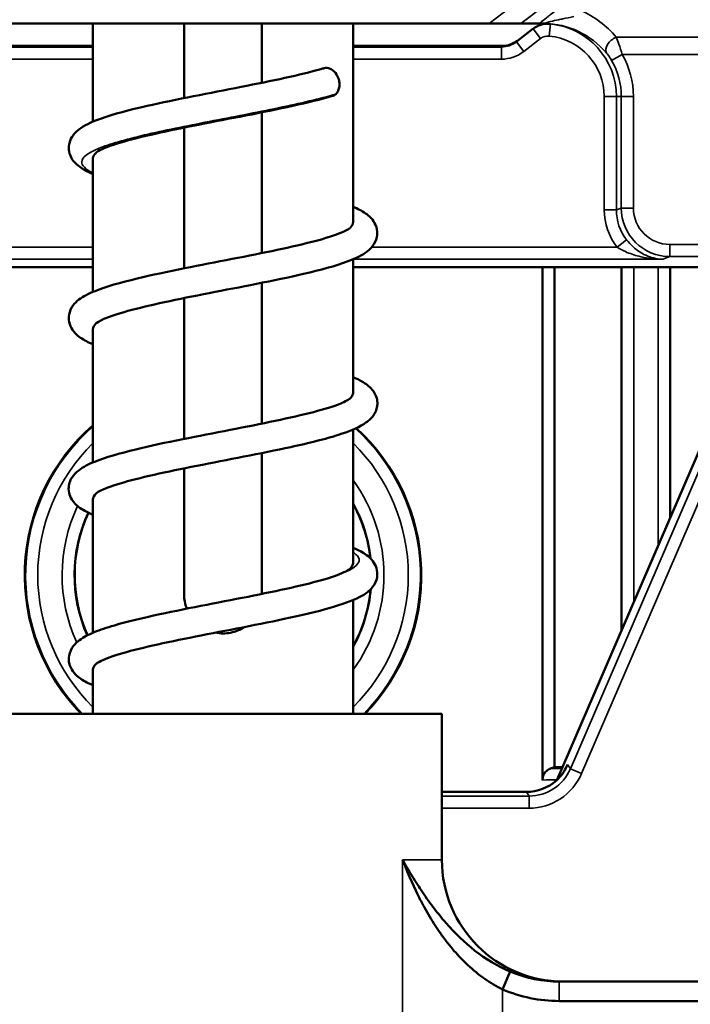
# Model space of a CAD drawing. Header units: millimetres. Extents: x 0 to 4638, y -120 to 1188.
# Tile 122 of 256: x 346 to 373, y 962 to 1002. Entities that reach past the tile are written whole.
import ezdxf

# ---------------------------------------------------------------- set-up
doc = ezdxf.new("R2010")
doc.units = ezdxf.units.MM
doc.header["$LTSCALE"] = 2
for name, color, linetype, lineweight in [('Bemaßung (ISO)', 7, 'Continuous', 25), ('Sichtbar (ISO)', 7, 'Continuous', 50), ('Sichtbar schmal (ISO)', 7, 'Continuous', 35)]:
    doc.layers.add(name, color=color, linetype=linetype, lineweight=lineweight)
doc.styles.add('Notiztext (DIN)', font='isocpeur.ttf')
doc.dimstyles.new('Standard (DIN)', dxfattribs={"dimscale": 2, "dimtxt": 3.5, "dimasz": 2.5, "dimexe": 2, "dimexo": 0.5, "dimgap": 0.5, "dimtad": 1, "dimrnd": 1e-08, "dimtxsty": 'Notiztext (DIN)', "dimcen": 0.09, "dimdle": 10, "dimclrd": 256, "dimclre": 256, "dimclrt": 256, "dimadec": 0, "dimazin": 0, "dimtfac": 1, "dimtmove": 0, "dimatfit": 3, "dimfxl": 1, "dimtolj": 1, "dimtzin": 0, "dimlwd": -1, "dimlwe": -1, "dimarcsym": 0})

# ---------------------------------------------------------------- blocks, each defined once
blk = doc.blocks.new('*D37')
at = {"layer": 'Bemaßung (ISO)', "transparency": 16777216}
for p, q in [((260.895, 939.952), (260.895, 1084.205)), ((694.895, 939.352), (694.895, 1084.205)), ((265.895, 1080.205), (689.895, 1080.205))]:
    blk.add_line(p, q, dxfattribs=at)
for points in [[(265.895, 1081.038), (265.895, 1079.372), (260.895, 1080.205)], [(689.895, 1081.038), (689.895, 1079.372), (694.895, 1080.205)]]:
    blk.add_solid(points, dxfattribs=at)
at = {"layer": 'Defpoints', "color": 0, "transparency": 16777216}
for p in [(694.895, 1080.205), (260.895, 938.952), (694.895, 938.352)]:
    blk.add_point(p, dxfattribs=at)
at = {"layer": 'Bemaßung (ISO)', "transparency": 16777216, "insert": (470.545, 1088.205), "char_height": 7, "attachment_point": 1, "style": 'Notiztext (DIN)'}
blk.add_mtext('\\A1;434', dxfattribs=at)

msp = doc.modelspace()

# ---------------------------------------------------------------- linework, layer by layer
at = {"layer": 'Sichtbar (ISO)'}
for p, q in [((342.9531, 1001.9519), (364.8315, 1001.9519)), ((348.5447, 1001.9519), (348.5447, 997.9267)), ((352.2947, 998.8946), (352.2947, 1001.9519)), ((355.4947, 1001.9519), (355.4947, 999.5231)), ((359.2447, 1001.9519), (359.2447, 993.8036)), ((364.8315, 1001.9519), (366.1459, 1001.9519)), ((366.8921, 1001.9519), (366.1459, 1001.9519)), ((366.9395, 1001.9519), (366.8921, 1001.9519)), ((367.0777, 1001.9519), (366.9395, 1001.9519)), ((367.1179, 1001.9519), (367.0777, 1001.9519)), ((366.6378, 1001.7403), (365.9957, 1001.2479)), ((348.5447, 1001.0394), (342.4024, 1001.0394)), ((365.3823, 1001.0394), (359.2447, 1001.0394)), ((369.3655, 1000.8629), (369.3784, 1000.8629)), ((355.4947, 998.3091), (355.4947, 992.5262)), ((352.2947, 991.8977), (352.2947, 997.6806)), ((348.5447, 996.408), (348.5447, 990.9308)), ((370.2822, 994.1572), (370.2822, 994.1544)), ((359.2447, 992.2735), (359.2447, 986.7973)), ((332.5879, 991.9519), (348.5447, 991.9519)), ((359.2447, 991.9519), (375.2021, 991.9519)), ((367.0296, 991.9519), (367.0296, 970.8789)), ((367.5296, 991.9519), (367.5296, 971.4153)), ((370.2822, 991.9519), (370.2822, 977.0251)), ((372.2822, 981.6611), (372.2822, 991.9519)), ((355.4947, 991.3061), (355.4947, 985.5207)), ((352.2947, 984.8922), (352.2947, 990.6775)), ((376.1197, 990.5566), (367.6389, 970.8979)), ((348.5447, 989.3966), (348.5447, 983.9249)), ((359.2447, 985.2793), (359.2447, 979.8075)), ((355.4947, 984.3115), (355.4947, 978.5252)), ((352.2947, 978.5019), (352.2947, 983.683)), ((348.5447, 982.4052), (348.5447, 976.9277)), ((359.2447, 978.2729), (359.2447, 973.6019)), ((348.5447, 975.403), (348.5447, 973.6019)), ((344.8947, 973.6019), (362.8947, 973.6019)), ((362.8947, 973.6019), (362.8947, 967.6019)), ((362.8947, 970.3909), (366.3669, 970.3909)), ((365.6957, 963.0126), (365.3838, 962.2783)), ((367.7207, 962.6019), (386.4368, 962.6019)), ((386.4368, 961.8019), (367.7207, 961.8019))]:
    msp.add_line(p, q, dxfattribs=at)
for centre, radius, start, end in [((353.8947, 979.2981), 8.1524, 131.0145, 224.32412), ((353.8947, 979.2981), 8.1524, 315.67588, 47.78799), ((353.8947, 979.2981), 6.1, 6.47031, 28.71157), ((353.8947, 979.2981), 6.1, 155.15778, 203.93257), ((353.8947, 979.2981), 6.1, 331.28843, 354.55914), ((367.3944, 957.4519), 13.9641, 88.09326, 89.44519), ((367.8947, 967.6019), 5, 180, 270)]:
    msp.add_arc(centre, radius, start, end, dxfattribs=at)
for centre, major_axis, ratio, start_param, end_param in [((367.1037, 998.9519), (-3.0115, 0), 0.9961947, 4.6413963, 4.712389), ((365.3891, 1002.0432), (0.6697, 0.7518), 0.9932057, 3.8659288, 4.5222396), ((373.2324, 957.4519), (16.0397, 0), 0.9314106, 1.9342883, 1.9457204), ((366.3654, 972.242), (-1.0174, 1.547), 0.9991277, 2.5602367, 3.290654), ((370.1869, 980.2276), (3.6252, 18.312), 0.563738, 3.02483, 3.2519496)]:
    msp.add_ellipse(centre, major_axis=major_axis, ratio=ratio, start_param=start_param, end_param=end_param, dxfattribs=at)
for points, knots in [([(366.6378, 1001.7403), (366.734, 1001.8141), (366.8428, 1001.8697), (367.0749, 1001.9394), (367.1964, 1001.9529), (367.3173, 1001.9443)], [0, 0, 0, 0, 0.036357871, 0.036357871, 0.072715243, 0.072715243, 0.072715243, 0.072715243]), ([(348.5447, 995.7713), (348.4284, 995.8207), (348.3212, 995.8722), (348.0568, 996.0186), (347.9086, 996.1192), (347.6645, 996.4004), (347.5726, 996.5632), (347.5469, 996.8634), (347.555, 996.9604), (347.6067, 997.171), (347.6612, 997.273), (347.8204, 997.4862), (347.9328, 997.5819), (348.2844, 997.8235), (348.5575, 997.9421), (349.389, 998.2358), (350.0352, 998.4055), (351.3574, 998.7054), (352.0144, 998.8399), (353.325, 999.0986), (353.9948, 999.2266), (355.2647, 999.4754), (355.8833, 999.5998), (356.9898, 999.8422), (357.496, 999.9637), (357.962, 1000.0952), (358.0096, 1000.1089), (358.056, 1000.1225)], [1.4329166, 1.4329166, 1.4329166, 1.4329166, 1.5033958, 1.5033958, 1.6227133, 1.6227133, 1.7258455, 1.7258455, 1.7712411, 1.7712411, 1.8371443, 1.8371443, 1.9277848, 1.9277848, 2.1065794, 2.1065794, 2.3689369, 2.3689369, 2.5778938, 2.5778938, 2.776913, 2.776913, 2.9703681, 2.9703681, 3.1599706, 3.1599706, 3.1820946, 3.1820946, 3.1820946, 3.1820946]), ([(358.056, 1000.1225), (358.0633, 1000.1247), (358.0707, 1000.1266), (358.0782, 1000.1282), (358.0858, 1000.1298), (358.0933, 1000.1311), (358.1008, 1000.1322), (358.1414, 1000.1376), (358.1864, 1000.1344), (358.2293, 1000.1242), (358.2807, 1000.1119), (358.3327, 1000.0892), (358.3811, 1000.0571), (358.4037, 1000.0421), (358.4257, 1000.0249), (358.4469, 1000.0055), (358.4716, 999.9829), (358.4946, 999.9577), (358.5159, 999.9305), (358.5852, 999.8421), (358.6399, 999.7275), (358.6646, 999.6143), (358.668, 999.5985), (358.6709, 999.5825), (358.6733, 999.5663), (358.6829, 999.5011), (358.6837, 999.4349), (358.6768, 999.3728), (358.6699, 999.3113), (358.6549, 999.2518), (358.6318, 999.2001), (358.6294, 999.1947), (358.6269, 999.1893), (358.6243, 999.184), (358.5992, 999.1332), (358.5662, 999.0905), (358.5277, 999.0566)], [0.11220265, 0.11220265, 0.11220265, 0.11220265, 0.12352864, 0.12352864, 0.12352864, 0.13493891, 0.13493891, 0.13493891, 0.19664238, 0.19664238, 0.19664238, 0.27060184, 0.27060184, 0.27060184, 0.30504583, 0.30504583, 0.30504583, 0.3450638, 0.3450638, 0.3450638, 0.47511568, 0.47511568, 0.47511568, 0.49318957, 0.49318957, 0.49318957, 0.56603833, 0.56603833, 0.56603833, 0.63813893, 0.63813893, 0.63813893, 0.64566523, 0.64566523, 0.64566523, 0.71817798, 0.71817798, 0.71817798, 0.71817798]), ([(358.3937, 998.9812), (357.9282, 998.8441), (357.3697, 998.708), (356.1613, 998.4416), (355.4949, 998.3077), (354.1837, 998.0511), (353.5224, 997.9247), (352.2715, 997.6775), (351.6642, 997.5534), (350.583, 997.3108), (350.094, 997.1887), (349.3167, 996.9576), (349.007, 996.8409), (348.7316, 996.699), (348.6756, 996.6544), (348.6721, 996.6511)], [0, 0, 0, 0, 0.2110374, 0.2110374, 0.4190907, 0.4190907, 0.6157352, 0.6157352, 0.8088894, 0.8088894, 0.9996014, 0.9996014, 1.1822896, 1.1822896, 1.2852011, 1.2852011, 1.2852011, 1.2852011]), ([(358.5277, 999.0566), (358.4939, 999.0267), (358.4559, 999.0036), (358.4155, 998.9885), (358.4084, 998.9858), (358.4011, 998.9834), (358.3937, 998.9812)], [0.718177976, 0.718177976, 0.718177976, 0.718177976, 0.782059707, 0.782059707, 0.782059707, 0.793357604, 0.793357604, 0.793357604, 0.793357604]), ([(348.5447, 996.408), (348.5447, 996.4155), (348.545, 996.4229), (348.5528, 996.5043), (348.5952, 996.5774), (348.6721, 996.6511)], [-0.69359477, -0.69359477, -0.69359477, -0.69359477, -0.68266052, -0.68266052, -0.57399081, -0.57399081, -0.57399081, -0.57399081]), ([(359.2447, 994.429), (359.2912, 994.4091), (359.3363, 994.3889), (359.5599, 994.2837), (359.7195, 994.1934), (360.0247, 993.9404), (360.1723, 993.7604), (360.2405, 993.3932), (360.2392, 993.285), (360.1911, 993.0496), (360.1232, 992.9174), (359.9519, 992.6944), (359.8491, 992.6088), (359.5406, 992.398), (359.2907, 992.2843), (358.5209, 992.0002), (357.9036, 991.8335), (356.6122, 991.5335), (355.949, 991.3961), (354.6337, 991.1349), (353.9674, 991.0074), (352.6909, 990.7583), (352.0634, 990.6332), (350.9323, 990.3893), (350.4122, 990.2668), (349.5664, 990.0344), (349.2188, 989.9191), (348.8083, 989.7402), (348.6954, 989.6619), (348.6747, 989.6424)], [1.4315118, 1.4315118, 1.4315118, 1.4315118, 1.4596107, 1.4596107, 1.5757108, 1.5757108, 1.7082028, 1.7082028, 1.7620899, 1.7620899, 1.8371646, 1.8371646, 1.9239649, 1.9239649, 2.0868781, 2.0868781, 2.344083, 2.344083, 2.5574961, 2.5574961, 2.7558213, 2.7558213, 2.9503988, 2.9503988, 3.1413927, 3.1413927, 3.3239498, 3.3239498, 3.4669699, 3.4669699, 3.4669699, 3.4669699]), ([(359.2447, 993.8036), (359.2447, 993.8007), (359.2446, 993.7978), (359.2418, 993.7218), (359.2047, 993.6484), (359.1307, 993.5718), (359.1274, 993.5685), (359.124, 993.5651)], [-0.69434682, -0.69434682, -0.69434682, -0.69434682, -0.69005071, -0.69005071, -0.58287309, -0.58287309, -0.57796872, -0.57796872, -0.57796872, -0.57796872]), ([(348.5447, 988.7784), (348.4978, 988.7985), (348.4524, 988.8188), (348.2257, 988.9253), (348.066, 989.017), (347.7721, 989.2607), (347.6188, 989.446), (347.5467, 989.8035), (347.5456, 989.9004), (347.5893, 990.1365), (347.6511, 990.2653), (347.7955, 990.4675), (347.8791, 990.5449), (348.1536, 990.7538), (348.372, 990.8624), (349.0824, 991.1475), (349.6758, 991.3156), (350.9525, 991.6218), (351.623, 991.7631), (352.9499, 992.029), (353.6205, 992.1576), (354.9049, 992.4074), (355.5372, 992.5321), (356.6847, 992.7757), (357.2175, 992.898), (358.1041, 993.1329), (358.4739, 993.2501), (358.8442, 993.4016), (358.9368, 993.446), (359.0751, 993.5241), (359.1217, 993.5628), (359.124, 993.5651)], [1.4285448, 1.4285448, 1.4285448, 1.4285448, 1.4566557, 1.4566557, 1.5737677, 1.5737677, 1.7047356, 1.7047356, 1.7568143, 1.7568143, 1.8271589, 1.8271589, 1.9035785, 1.9035785, 2.054995, 2.054995, 2.3152376, 2.3152376, 2.5344734, 2.5344734, 2.7344211, 2.7344211, 2.9284259, 2.9284259, 3.119209, 3.119209, 3.3045869, 3.3045869, 3.3859704, 3.3859704, 3.4708835, 3.4708835, 3.4708835, 3.4708835]), ([(359.2447, 987.4292), (359.3968, 987.365), (359.5331, 987.2976), (359.8108, 987.1302), (359.9593, 987.0183), (360.1713, 986.7173), (360.2362, 986.5585), (360.2426, 986.296), (360.23, 986.205), (360.1649, 985.985), (360.1002, 985.8799), (359.9243, 985.6735), (359.805, 985.5813), (359.4011, 985.3278), (359.0631, 985.195), (358.1107, 984.8904), (357.4336, 984.7234), (356.0825, 984.4278), (355.417, 984.2946), (354.107, 984.0387), (353.4456, 983.9122), (352.2001, 983.6654), (351.5979, 983.5417), (350.5299, 983.3002), (350.0485, 983.1787), (349.289, 982.9496), (348.99, 982.8344), (348.7358, 982.6998), (348.6841, 982.6594), (348.6783, 982.654)], [1.4328272, 1.4328272, 1.4328272, 1.4328272, 1.5245073, 1.5245073, 1.644335, 1.644335, 1.7355165, 1.7355165, 1.7799976, 1.7799976, 1.8527824, 1.8527824, 1.9456314, 1.9456314, 2.1507992, 2.1507992, 2.4089009, 2.4089009, 2.6158278, 2.6158278, 2.8125371, 2.8125371, 3.0050304, 3.0050304, 3.1949357, 3.1949357, 3.3765124, 3.3765124, 3.4701555, 3.4701555, 3.4701555, 3.4701555]), ([(348.5447, 981.7762), (348.4245, 981.8274), (348.3138, 981.8808), (348.0419, 982.033), (347.8865, 982.1411), (347.6408, 982.4355), (347.5507, 982.6171), (347.5449, 983.0176), (347.6028, 983.1827), (347.7648, 983.4278), (347.8621, 983.5222), (348.1509, 983.7464), (348.3634, 983.852), (349.0568, 984.1334), (349.6353, 984.2989), (350.8881, 984.6021), (351.5504, 984.7426), (352.8674, 985.0075), (353.5359, 985.1358), (354.8216, 985.3856), (355.4569, 985.5105), (356.6157, 985.7548), (357.1561, 985.8778), (358.0601, 986.1142), (358.4406, 986.2325), (358.8241, 986.3858), (358.9207, 986.4308), (359.0625, 986.5081), (359.1037, 986.5408), (359.109, 986.5457)], [1.4319265, 1.4319265, 1.4319265, 1.4319265, 1.5047033, 1.5047033, 1.6260326, 1.6260326, 1.7345326, 1.7345326, 1.8240478, 1.8240478, 1.9046405, 1.9046405, 2.0558035, 2.0558035, 2.3125893, 2.3125893, 2.5305696, 2.5305696, 2.7302005, 2.7302005, 2.924439, 2.924439, 3.1160479, 3.1160479, 3.3022476, 3.3022476, 3.3836792, 3.3836792, 3.4691028, 3.4691028, 3.4691028, 3.4691028]), ([(359.2447, 986.7971), (359.2447, 986.7537), (359.2324, 986.7102), (359.1869, 986.6292), (359.1572, 986.592), (359.1156, 986.5518), (359.1123, 986.5488), (359.109, 986.5457)], [-0.69359195, -0.69359195, -0.69359195, -0.69359195, -0.62923559, -0.62923559, -0.57460159, -0.57460159, -0.57009862, -0.57009862, -0.57009862, -0.57009862]), ([(359.2447, 980.4239), (359.3291, 980.3877), (359.4091, 980.3504), (359.6644, 980.2194), (359.826, 980.1172), (360.0301, 979.9102), (360.09, 979.8341), (360.188, 979.6458), (360.2253, 979.5289), (360.248, 979.2634), (360.2217, 979.1308), (360.106, 978.8749), (360.0189, 978.7669), (359.8044, 978.5643), (359.6696, 978.4799), (359.198, 978.2347), (358.7901, 978.0916), (357.7593, 977.7971), (357.1106, 977.6449), (355.7957, 977.3649), (355.1255, 977.2328), (353.8116, 976.9774), (353.1502, 976.8505), (351.919, 976.6035), (351.3302, 976.48), (350.3032, 976.2399), (349.8473, 976.1196), (349.149, 975.896), (348.8875, 975.7843), (348.7089, 975.6778), (348.68, 975.654), (348.6696, 975.644)], [1.4276967, 1.4276967, 1.4276967, 1.4276967, 1.4784435, 1.4784435, 1.5993831, 1.5993831, 1.6594569, 1.6594569, 1.7190493, 1.7190493, 1.792184, 1.792184, 1.8701087, 1.8701087, 1.9788662, 1.9788662, 2.1979547, 2.1979547, 2.433435, 2.433435, 2.6388522, 2.6388522, 2.8361725, 2.8361725, 3.0284389, 3.0284389, 3.2168997, 3.2168997, 3.3962228, 3.3962228, 3.4691778, 3.4691778, 3.4691778, 3.4691778]), ([(359.2447, 979.8073), (359.2447, 979.7642), (359.2327, 979.721), (359.187, 979.6387), (359.156, 979.6001), (359.1158, 979.5617)], [-0.6945806, -0.6945806, -0.6945806, -0.6945806, -0.63084707, -0.63084707, -0.57405644, -0.57405644, -0.57405644, -0.57405644]), ([(348.5447, 974.7735), (348.5034, 974.7911), (348.4633, 974.8089), (348.2406, 974.9119), (348.0793, 975.003), (347.7841, 975.2406), (347.6281, 975.4231), (347.549, 975.7798), (347.5464, 975.884), (347.5914, 976.1361), (347.6619, 976.2768), (347.816, 976.4817), (347.8974, 976.5547), (348.163, 976.752), (348.3651, 976.8541), (348.8396, 977.0495), (349.1158, 977.1419), (349.9518, 977.3864), (350.5927, 977.539), (351.8968, 977.8191), (352.5607, 977.9507), (353.8706, 978.2057), (354.5332, 978.3327), (355.7731, 978.5802), (356.3681, 978.7042), (357.4047, 978.9441), (357.866, 979.0637), (358.5784, 979.2874), (358.8512, 979.3989), (359.0668, 979.5211), (359.1094, 979.5554), (359.1158, 979.5615)], [1.43258, 1.43258, 1.43258, 1.43258, 1.4573155, 1.4573155, 1.5740371, 1.5740371, 1.7067933, 1.7067933, 1.7608705, 1.7608705, 1.8369639, 1.8369639, 1.9124716, 1.9124716, 2.0516313, 2.0516313, 2.1917569, 2.1917569, 2.4278053, 2.4278053, 2.6325062, 2.6325062, 2.8299542, 2.8299542, 3.0229192, 3.0229192, 3.2101429, 3.2101429, 3.3890246, 3.3890246, 3.4693338, 3.4693338, 3.4693338, 3.4693338]), ([(353.5811, 976.9333), (353.6862, 976.9123), (353.7921, 976.9019), (354.0969, 976.9019), (354.3118, 976.9425), (354.6013, 977.0629), (354.6899, 977.1104), (354.7726, 977.1647)], [-0.75884817, -0.75884817, -0.75884817, -0.75884817, -0.72807218, -0.72807218, -0.66740842, -0.66740842, -0.6388858, -0.6388858, -0.6388858, -0.6388858]), ([(348.5447, 975.403), (348.5447, 975.4062), (348.5447, 975.4094), (348.5481, 975.4903), (348.59, 975.5672), (348.6696, 975.6442)], [-0.79655433, -0.79655433, -0.79655433, -0.79655433, -0.79187772, -0.79187772, -0.67783943, -0.67783943, -0.67783943, -0.67783943]), ([(367.3586, 971.3537), (367.344, 971.3482), (367.3298, 971.3423), (367.2612, 971.3096), (367.1993, 971.2641), (367.1174, 971.1695), (367.0802, 971.1085), (367.0413, 970.9989), (367.0296, 970.9344), (367.0296, 970.8789)], [0.022834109, 0.022834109, 0.022834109, 0.022834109, 0.028863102, 0.028863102, 0.053554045, 0.053554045, 0.073698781, 0.073698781, 0.090344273, 0.090344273, 0.090344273, 0.090344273]), ([(367.6012, 970.8631), (367.6925, 970.9452), (367.7794, 971.042), (367.9249, 971.2439), (367.9816, 971.3486), (368.0336, 971.4644), (368.0454, 971.4933), (368.0559, 971.5206)], [-0.151087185, -0.151087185, -0.151087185, -0.151087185, -0.114544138, -0.114544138, -0.075473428, -0.075473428, -0.061904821, -0.061904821, -0.061904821, -0.061904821]), ([(361.2806, 967.6019), (361.3633, 967.4533), (361.4381, 967.3232), (361.5036, 967.2118), (361.5364, 967.1561), (361.5668, 967.1051), (361.5947, 967.0587), (361.6226, 967.0123), (361.633, 966.9949), (361.6707, 966.9334), (361.746, 966.8103), (361.8194, 966.6936), (361.8905, 966.5833), (361.9616, 966.473), (362.0145, 966.3926), (362.0964, 966.2716), (362.2604, 966.0295), (362.424, 965.8019), (362.5868, 965.5899), (362.7495, 965.3778), (362.8817, 965.215), (363.0703, 965), (363.4475, 964.5702), (363.8071, 964.2184), (364.2545, 963.8695), (364.7019, 963.5205), (365.1859, 963.2279), (365.6957, 963.0126)], [0, 0, 0, 0, 0.0625, 0.0625, 0.0625, 0.09375, 0.09375, 0.09375, 0.125, 0.125, 0.125, 0.1875, 0.1875, 0.1875, 0.25, 0.25, 0.25, 0.375, 0.375, 0.375, 0.5, 0.5, 0.5, 0.75, 0.75, 0.75, 1, 1, 1, 1]), ([(365.3838, 962.2783), (365.1418, 962.398), (364.9005, 962.5402), (364.6632, 962.7058), (364.4258, 962.8715), (364.1576, 963.093), (363.9648, 963.2723), (363.772, 963.4516), (363.58, 963.6503), (363.3909, 963.8689), (363.2964, 963.9782), (363.2026, 964.0925), (363.1097, 964.2116), (363.0169, 964.3308), (362.9064, 964.4812), (362.8341, 964.5838), (362.6894, 964.789), (362.5423, 965.0144), (362.3952, 965.2603), (362.3216, 965.3832), (362.248, 965.5112), (362.1747, 965.6443), (362.138, 965.7108), (362.1014, 965.7786), (362.065, 965.8477), (362.0285, 965.9168), (361.9772, 966.0167), (361.9559, 966.0588), (361.7856, 966.3955), (361.5416, 966.9099), (361.2806, 967.6019)], [0, 0, 0, 0, 0.125, 0.125, 0.125, 0.25, 0.25, 0.25, 0.375, 0.375, 0.375, 0.4375, 0.4375, 0.4375, 0.5, 0.5, 0.5, 0.625, 0.625, 0.625, 0.6875, 0.6875, 0.6875, 0.71875, 0.71875, 0.71875, 0.75, 0.75, 0.75, 1, 1, 1, 1])]:
    msp.add_open_spline(points, degree=3, knots=knots, dxfattribs=at)
for points in [[(348.5447, 989.3965), (348.5447, 989.4787), (348.5884, 989.5603), (348.6747, 989.6423)], [(348.5447, 982.4052), (348.5447, 982.4888), (348.5897, 982.5713), (348.6783, 982.6541)], [(352.2947, 978.5019), (352.2947, 978.3101), (352.3312, 978.107), (352.4048, 977.9186)], [(365.6957, 963.0126), (366.3582, 962.7331), (367.0535, 962.6019), (367.7207, 962.6019)]]:
    msp.add_open_spline(points, degree=3, dxfattribs=at)
at = {"layer": 'Sichtbar schmal (ISO)'}
for p, q in [((364.8315, 1001.9519), (366.6494, 1003.3458)), ((367.136, 1002.7112), (366.1459, 1001.9519)), ((367.1179, 1001.9711), (367.1179, 1001.9519)), ((367.357, 1001.9372), (367.3078, 1001.4397)), ((365.9559, 1001.2032), (366.6501, 1001.7355)), ((366.6501, 1001.7355), (366.9542, 1001.3388)), ((365.9957, 1001.2479), (365.9559, 1001.2032)), ((365.9559, 1001.2032), (366.2601, 1000.8065)), ((366.9542, 1001.3388), (366.2601, 1000.8065)), ((370.0601, 1001.3947), (419.1815, 1001.3947)), ((342.4448, 1000.9918), (348.5447, 1000.9918)), ((359.2447, 1000.9918), (365.3399, 1000.9918)), ((365.3399, 1000.9918), (365.3823, 1001.0394)), ((365.3399, 1000.9918), (365.3399, 1000.4937)), ((370.305, 1000.6876), (369.8725, 1000.4396)), ((419.1815, 1000.6876), (370.305, 1000.6876)), ((348.5447, 1000.4937), (342.4448, 1000.4937)), ((365.3399, 1000.4937), (359.2447, 1000.4937)), ((369.5695, 994.2975), (369.5695, 998.9519)), ((370.0676, 998.9519), (369.5695, 998.9519)), ((370.2694, 998.9519), (370.0676, 998.9519)), ((370.0676, 998.9519), (370.0676, 994.2975)), ((370.2694, 994.3781), (370.2694, 998.9519)), ((370.7675, 998.9519), (370.2694, 998.9519)), ((370.7675, 998.9519), (370.7675, 994.3781)), ((370.0676, 994.2975), (369.5695, 994.2975)), ((370.0676, 994.2975), (370.2694, 994.3781)), ((370.7675, 994.3781), (370.2694, 994.3781)), ((370.7822, 994.1696), (370.7822, 994.1691)), ((370.4866, 993.0749), (370.0935, 992.7693)), ((370.7822, 993.0556), (370.7822, 993.0439)), ((332.1048, 992.7693), (348.5447, 992.7693)), ((360.0076, 992.7693), (370.0935, 992.7693)), ((370.7822, 992.7604), (370.7822, 992.7603)), ((372.2687, 992.8817), (379.6313, 992.8817)), ((372.2687, 992.8817), (372.2687, 992.382)), ((348.5447, 992.2696), (332.1048, 992.2696)), ((371.9869, 992.2696), (359.2447, 992.2696)), ((371.7822, 992.4423), (371.7822, 992.4439)), ((371.7822, 992.287), (371.7822, 992.2874)), ((372.2687, 992.382), (371.9869, 992.2696)), ((379.7393, 992.382), (372.2687, 992.382)), ((370.7822, 991.9519), (370.7822, 978.1841)), ((371.7822, 980.5021), (371.7822, 991.9519)), ((368.1752, 971.3392), (376.6028, 990.8743)), ((377.0616, 990.6764), (368.634, 971.1412)), ((368.0559, 971.5206), (368.1752, 971.3392)), ((368.634, 971.1412), (368.1752, 971.3392)), ((366.4776, 970.2227), (366.3669, 970.3909)), ((362.8947, 970.2227), (366.4776, 970.2227)), ((366.4776, 970.2227), (366.4776, 969.723)), ((366.4776, 969.723), (362.8947, 969.723)), ((362.8947, 967.6019), (361.2806, 967.6019)), ((361.2806, 952.2019), (361.2806, 967.6019)), ((365.3838, 962.2783), (365.3838, 952.2019)), ((367.7207, 962.6019), (367.7207, 961.8019))]:
    msp.add_line(p, q, dxfattribs=at)
for centre, radius, start, end in [((353.8947, 979.2981), 8.1169, 131.23299, 224.56959), ((353.8947, 979.2981), 8.1169, 315.43041, 47.89414), ((353.8947, 979.2981), 7.6172, 134.61681, 225.38319), ((353.8947, 979.2981), 7.6172, 314.61681, 45.38319), ((353.8947, 979.2981), 6.6178, 323.94282, 36.05718), ((353.8947, 979.2981), 6.6178, 154.59946, 204.6782), ((353.8947, 979.2981), 6.1181, 6.25325, 29.01901), ((353.8947, 979.2981), 6.1181, 155.15362, 203.94157), ((353.8947, 979.2981), 6.1181, 330.98099, 354.7759), ((367.3944, 957.4519), 13.9018, 88.19398, 90.14752), ((367.3944, 957.4519), 13.432, 89.02981, 91.55622)]:
    msp.add_arc(centre, radius, start, end, dxfattribs=at)
for centre, major_axis, ratio, start_param, end_param in [((367.4241, 999.3054), (2.7009, -2.4749), 0.9163312, 1.4250692, 1.9293292), ((367.2177, 1001.0858), (0.8922, 0.2545), 0.9162884, 1.1635274, 1.9782189), ((367.1179, 1001.4903), (-0.3237, 0.3811), 0.9148749, 5.534967, 5.9193387), ((368.3817, 1002.4519), (1.3046, 0.4999), 0.0092621, 2.8875078, 3.1657623), ((367.4241, 998.9519), (-2.3477, 2.1224), 0.9031255, 4.5671761, 5.4983013), ((365.3641, 998.9519), (-2.1974, -2.894), 0.3597214, 3.3093061, 3.3372375), ((367.0599, 998.9519), (-3.0076, 0), 0.9974575, 3.1415927, 4.6134649), ((364.7558, 999.7452), (1.9122, 1.9779), 0.1551333, 0.0503113, 0.0787699), ((365.3501, 1001.9994), (0.6743, 0.7569), 0.9865257, 3.8659288, 4.5222396), ((367.2654, 1000.9184), (0.1468, -0.5038), 0.9754336, 2.7686014, 3.5032644), ((367.0599, 998.9519), (-2.5095, 0), 0.9961947, 3.1415927, 4.6134649), ((370.0601, 1001.0411), (-0.3839, -0.3203), 0.6090136, 4.2422517, 6.1949115), ((365.3501, 1001.9994), (1.0046, 1.1277), 0.9932057, 3.8659288, 4.5222396), ((367.2541, 998.9519), (-3.5134, 0), 0.9961947, 3.1415927, 3.6604824), ((367.2541, 998.9519), (-3.0153, 0), 0.9949351, 3.1415927, 3.6604824), ((372.079, 994.3051), (2.3322, 0.9309), 0.9955924, 2.7633409, 3.4213667), ((372.079, 994.3051), (1.8698, 0.7463), 0.993408, 2.7633409, 3.4213667), ((372.2732, 994.3826), (1.8616, 0.7431), 0.9977865, 2.7633409, 4.3310956), ((372.2732, 994.3826), (1.3993, 0.5585), 0.9955924, 2.7633409, 4.3310956), ((366.4757, 972.0744), (-1.0179, 1.5478), 0.998657, 2.5602367, 3.7229487), ((366.4757, 972.0744), (-1.2924, 1.9651), 0.9991277, 2.5602367, 3.7229487)]:
    msp.add_ellipse(centre, major_axis=major_axis, ratio=ratio, start_param=start_param, end_param=end_param, dxfattribs=at)
for points, knots in [([(366.8921, 1001.9519), (366.9231, 1001.9771), (366.958, 1002.0053), (366.9949, 1002.0349), (367.0736, 1002.0981), (367.1645, 1002.1703), (367.2569, 1002.2434), (367.3023, 1002.2793), (367.3491, 1002.3162), (367.3973, 1002.3541), (367.5393, 1002.4658), (367.6942, 1002.5868), (367.8549, 1002.7112)], [0.00000231, 0.00000231, 0.00000231, 0.00000231, 0.13756497, 0.13756497, 0.13756497, 0.43128402, 0.43128402, 0.43128402, 0.57543056, 0.57543056, 0.57543056, 1, 1, 1, 1]), ([(368.32, 1002.2509), (368.1642, 1002.2084), (368.0115, 1002.1777), (367.8609, 1002.1473), (367.8049, 1002.136), (367.7496, 1002.1249), (367.6942, 1002.1136), (367.582, 1002.0908), (367.4648, 1002.0643), (367.355, 1002.037), (367.268, 1002.0154), (367.1815, 1001.9924), (367.1179, 1001.9711)], [0, 0, 0, 0, 0.3669655, 0.3669655, 0.3669655, 0.5035962, 0.5035962, 0.5035962, 0.7806356, 0.7806356, 0.7806356, 1, 1, 1, 1]), ([(370.0601, 1001.3947), (370.0948, 1001.3114), (370.1329, 1001.2127), (370.1708, 1001.1063), (370.2169, 1000.9764), (370.2637, 1000.8317), (370.305, 1000.6876)], [0, 0, 0, 0, 0.45017, 0.45017, 0.45017, 1, 1, 1, 1]), ([(369.8725, 1000.4396), (369.843, 1000.4911), (369.8107, 1000.5417), (369.7789, 1000.5876), (369.7445, 1000.6374), (369.7096, 1000.6832), (369.6777, 1000.7221), (369.6719, 1000.7291), (369.6661, 1000.736), (369.6605, 1000.7427)], [0, 0, 0, 0, 0.4385566, 0.4385566, 0.4385566, 0.9142255, 0.9142255, 0.9142255, 1, 1, 1, 1]), ([(358.5277, 999.0566), (357.8919, 998.8693), (357.0687, 998.68), (356.1672, 998.4926), (355.2657, 998.3052), (354.2828, 998.1186), (353.3296, 997.9328), (352.3763, 997.7469), (351.4545, 997.5618), (350.6667, 997.3775), (349.8789, 997.1932), (349.2264, 997.0096), (348.7799, 996.8269), (348.3335, 996.6442), (348.0936, 996.4623), (348.0837, 996.2812), (348.0753, 996.1263), (348.2348, 995.972), (348.5447, 995.8183)], [-1, -1, -1, -1, -0.984375, -0.984375, -0.984375, -0.96875, -0.96875, -0.96875, -0.953125, -0.953125, -0.953125, -0.9375, -0.9375, -0.9375, -0.921875, -0.921875, -0.921875, -0.908512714, -0.908512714, -0.908512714, -0.908512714]), ([(370.4866, 993.0749), (370.5699, 992.9679), (370.6635, 992.8671), (370.7594, 992.7806), (370.9, 992.6538), (371.0505, 992.5517), (371.2008, 992.4747), (371.4094, 992.3678), (371.6249, 992.3044), (371.838, 992.2802), (371.8853, 992.2748), (371.9326, 992.2713), (371.98, 992.2698), (371.9823, 992.2697), (371.9846, 992.2696), (371.9869, 992.2696)], [0, 0, 0, 0, 0.2006583, 0.2006583, 0.2006583, 0.4955206, 0.4955206, 0.4955206, 0.9055116, 0.9055116, 0.9055116, 0.9955617, 0.9955617, 0.9955617, 1, 1, 1, 1]), ([(371.9869, 992.2696), (371.9242, 992.2703), (371.8612, 992.2723), (371.7986, 992.2756), (371.5288, 992.2897), (371.2582, 992.3285), (370.9922, 992.3954), (370.8042, 992.4427), (370.6172, 992.5045), (370.4358, 992.5855), (370.3186, 992.6379), (370.2028, 992.6989), (370.0935, 992.7693)], [0, 0, 0, 0, 0.0969413, 0.0969413, 0.0969413, 0.5144649, 0.5144649, 0.5144649, 0.8094698, 0.8094698, 0.8094698, 1, 1, 1, 1]), ([(359.2447, 980.239), (359.2572, 980.2307), (359.2692, 980.2225), (359.2807, 980.2142), (359.5235, 980.0406), (359.555, 979.8661), (359.3679, 979.6909), (359.1809, 979.5156), (358.7754, 979.3396), (358.1937, 979.1627), (357.612, 978.9858), (356.855, 978.8082), (356.0054, 978.6297), (355.1559, 978.4512), (354.2154, 978.2718), (353.2891, 978.0917), (352.3627, 977.9116), (351.4523, 977.7306), (350.6615, 977.5489), (350.2046, 977.4438), (349.7882, 977.3386), (349.4272, 977.233)], [-0.422617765, -0.422617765, -0.422617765, -0.422617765, -0.421875, -0.421875, -0.421875, -0.40625, -0.40625, -0.40625, -0.390625, -0.390625, -0.390625, -0.375, -0.375, -0.375, -0.359375, -0.359375, -0.359375, -0.34375, -0.34375, -0.34375, -0.334722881, -0.334722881, -0.334722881, -0.334722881])]:
    msp.add_open_spline(points, degree=3, knots=knots, dxfattribs=at)

# ---------------------------------------------------------------- dimensions: what is measured, and where the dimension line sits
at = {"layer": 'Bemaßung (ISO)'}
dim = msp.add_linear_dim(base=(694.8947, 1080.2049), p1=(260.8947, 938.9519), p2=(694.8947, 938.3519), angle=180, dimstyle='Standard (DIN)', override={"dimgap": 0.5, "dimdec": 2, "dimtol": 0, "dimlim": 0, "dimtp": 0, "dimtm": 0, "dimtdec": 2, "dimtofl": 0, "dimatfit": 1}, dxfattribs=at)
dim.commit()
dim.dimension.update_dxf_attribs({"geometry": '*D37', "text_midpoint": (477.8947, 1080.2049), "dimtype": 160})

doc.saveas('drawing.dxf')
